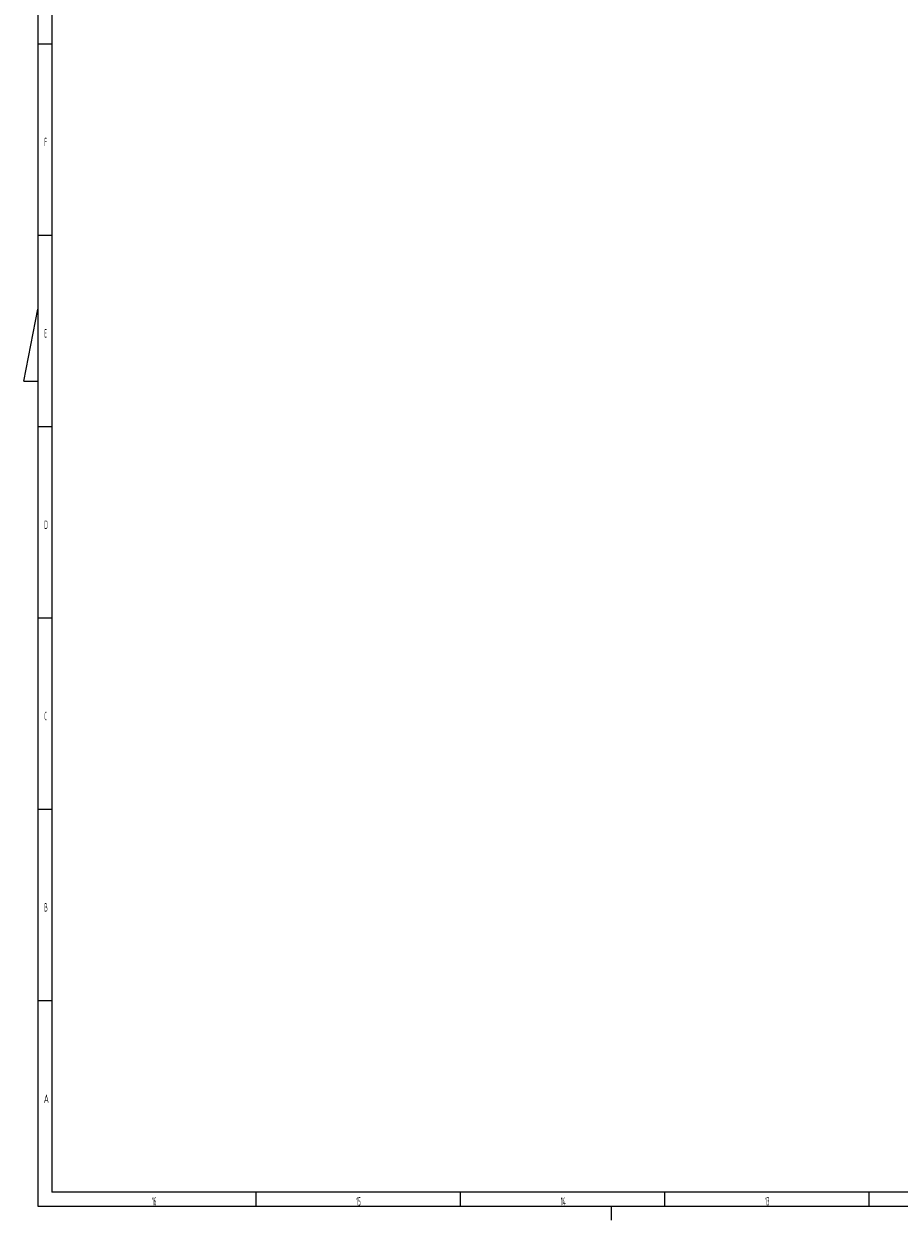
# Model space of a CAD drawing. Header units: millimetres. Extents: x 0 to 1189, y 0 to 841.
# Tile 1 of 23: x 0 to 313, y 0 to 428. Entities that reach past the tile are written whole.
import ezdxf

# ---------------------------------------------------------------- set-up
doc = ezdxf.new("R2010")
doc.units = ezdxf.units.MM
doc.layers.add('220', color=7, linetype='CONTINUOUS', true_color=0xffffff)
doc.styles.add('iso-1', font='isocp.shx')

msp = doc.modelspace()

# ---------------------------------------------------------------- linework, layer by layer
at = {"layer": '220', "color": 30, "linetype": 'Continuous', "lineweight": 18}
for p, q in [((5, 836), (5, 5)), ((5, 5), (1184, 5))]:
    msp.add_line(p, q, dxfattribs=at)
at = {"layer": '220', "color": 1, "linetype": 'Continuous', "lineweight": 13}
for p, q in [((10, 831), (10, 10)), ((10, 420.5), (5, 420.5)), ((10, 352.083), (5, 352.083)), ((0, 300), (5, 325.762)), ((0, 300), (5, 300)), ((10, 283.667), (5, 283.667)), ((10, 215.25), (5, 215.25)), ((10, 146.833), (5, 146.833)), ((10, 78.417), (5, 78.417)), ((999, 10), (10, 10)), ((83.063, 5), (83.063, 10)), ((156.125, 5), (156.125, 10)), ((229.188, 5), (229.188, 10)), ((302.25, 5), (302.25, 10)), ((210, 5), (210, 0))]:
    msp.add_line(p, q, dxfattribs=at)

# ---------------------------------------------------------------- texts
at = {"layer": '220', "color": 1, "linetype": 'Continuous', "lineweight": 13, "char_height": 3, "attachment_point": 8, "line_spacing_factor": 0.963855, "style": 'iso-1'}
for s, insert in [('\\W0.3667;F', (7.75, 383.995)), ('\\W0.3667;E', (7.75, 315.578)), ('\\W0.4557;D', (7.888, 247.161)), ('\\W0.3464;C', (7.75, 178.745)), ('\\W0.4557;B', (7.888, 110.328)), ('\\W0.5983;A', (8.027, 41.911)), ('\\W0.3902;16', (46.57, 5.203)), ('\\W0.3902;15', (119.633, 5.203)), ('\\W0.4317;14', (192.834, 5.203)), ('\\W0.3902;13', (265.758, 5.203))]:
    msp.add_mtext(s, dxfattribs=dict(at, insert=insert))

doc.saveas('drawing.dxf')
